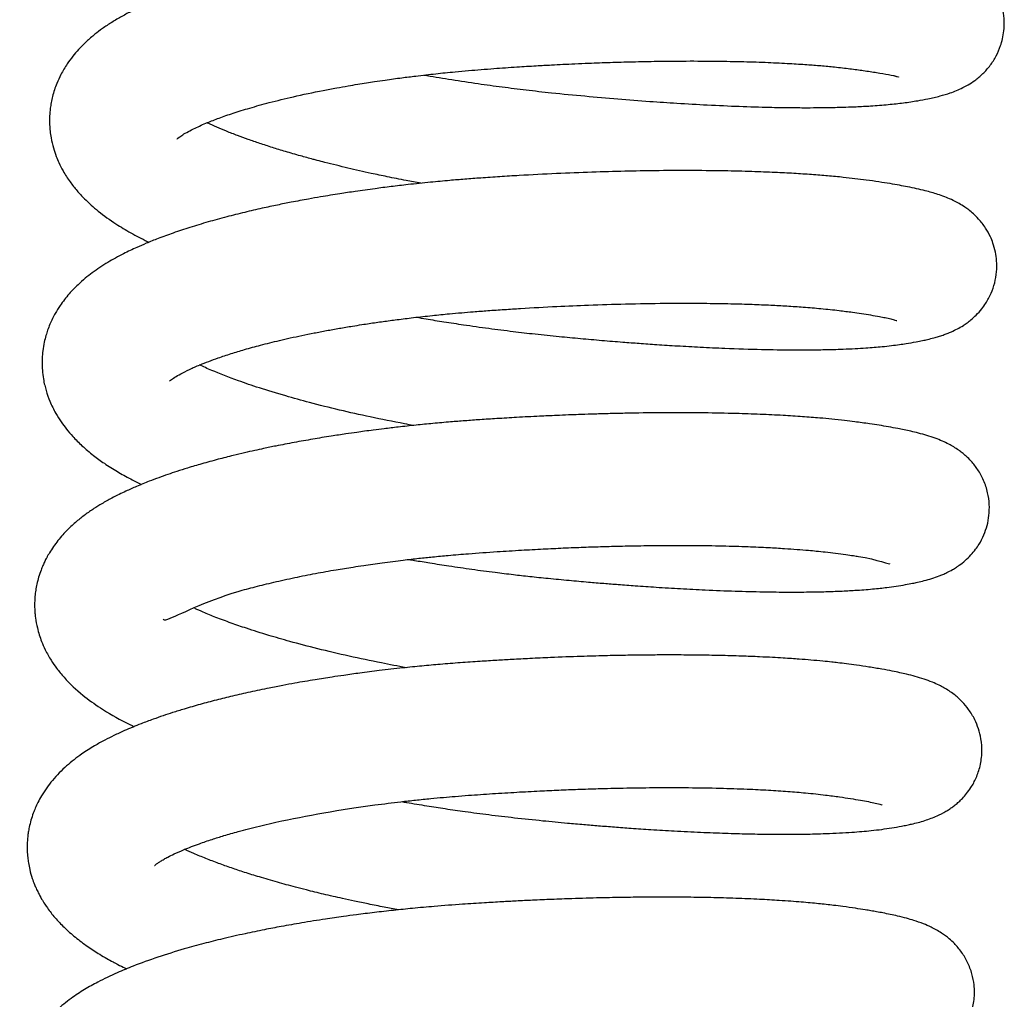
# Model space of a CAD drawing. Header units: inches. Extents: x 0 to 77643, y -44170 to 0.
# Tile 213 of 256: x 75416.35 to 75418.94, y -39665.07 to -39662.49. Entities that reach past the tile are written whole.
import ezdxf

# ---------------------------------------------------------------- set-up
doc = ezdxf.new("R2010")
doc.units = ezdxf.units.IN
doc.header["$MEASUREMENT"] = 0
doc.layers.add('FAKRO LOFT LADDERS', color=7, linetype='Continuous')

msp = doc.modelspace()

# ---------------------------------------------------------------- linework, layer by layer
at = {"layer": 'FAKRO LOFT LADDERS', "color": 7, "linetype": 'Continuous'}
for points, knots in [([(75417.41305, -39662.63959), (75417.41559, -39662.64003), (75417.43969, -39662.64417), (75417.48686, -39662.65191), (75417.55289, -39662.66183), (75417.61818, -39662.67078), (75417.68254, -39662.6788), (75417.75524, -39662.68693), (75417.83587, -39662.6947), (75417.92238, -39662.70226), (75418.00306, -39662.70847), (75418.08163, -39662.71376), (75418.16046, -39662.71825), (75418.24194, -39662.72188), (75418.31262, -39662.72404), (75418.37081, -39662.72506), (75418.41564, -39662.72534), (75418.45299, -39662.72515), (75418.48121, -39662.72473), (75418.50292, -39662.72424), (75418.5246, -39662.72359), (75418.55265, -39662.72251), (75418.5907, -39662.72047), (75418.63223, -39662.71725), (75418.67407, -39662.71264), (75418.70749, -39662.7076), (75418.74089, -39662.70138), (75418.76672, -39662.69545), (75418.79187, -39662.68807), (75418.81201, -39662.68054), (75418.82727, -39662.67374), (75418.8439, -39662.66482), (75418.86143, -39662.65343), (75418.881, -39662.63735), (75418.90093, -39662.61518), (75418.91701, -39662.59013), (75418.92744, -39662.56612), (75418.93379, -39662.54357), (75418.93727, -39662.52302), (75418.93823, -39662.49656), (75418.93514, -39662.46981), (75418.92778, -39662.44383), (75418.91872, -39662.42287), (75418.9075, -39662.4035), (75418.89545, -39662.38768), (75418.88567, -39662.37693), (75418.87663, -39662.36822), (75418.86817, -39662.36096), (75418.85783, -39662.35299), (75418.844, -39662.34382), (75418.82803, -39662.33501), (75418.81164, -39662.32749), (75418.79648, -39662.32157), (75418.78267, -39662.31684), (75418.7712, -39662.3133), (75418.75798, -39662.30956), (75418.74125, -39662.30524), (75418.71948, -39662.30026), (75418.69471, -39662.2953), (75418.67672, -39662.29204), (75418.66509, -39662.29005), (75418.65857, -39662.28895), (75418.6504, -39662.28762), (75418.6389, -39662.28579), (75418.62433, -39662.28358), (75418.61028, -39662.28156), (75418.59509, -39662.27944), (75418.57608, -39662.27693), (75418.54879, -39662.27371), (75418.51728, -39662.27046), (75418.4856, -39662.26763), (75418.45626, -39662.26532), (75418.42797, -39662.26336), (75418.395, -39662.26135), (75418.35507, -39662.2593), (75418.30567, -39662.25732), (75418.24863, -39662.25568), (75418.18449, -39662.25459), (75418.11853, -39662.25425), (75418.05709, -39662.25456), (75418.00433, -39662.25527), (75417.95751, -39662.25621), (75417.91316, -39662.25737), (75417.86992, -39662.25874), (75417.82979, -39662.26024), (75417.79284, -39662.26179), (75417.75293, -39662.26364), (75417.70319, -39662.26621), (75417.64424, -39662.26967), (75417.57938, -39662.27392), (75417.51834, -39662.27866), (75417.46284, -39662.28371), (75417.41477, -39662.2886), (75417.37106, -39662.2935), (75417.3338, -39662.29803), (75417.30398, -39662.3019), (75417.27633, -39662.30566), (75417.24244, -39662.3105), (75417.20107, -39662.31684), (75417.15776, -39662.32401), (75417.1189, -39662.33093), (75417.07768, -39662.33871), (75417.03233, -39662.34792), (75416.97994, -39662.35953), (75416.92425, -39662.37306), (75416.87384, -39662.38669), (75416.83034, -39662.39962), (75416.79871, -39662.40974), (75416.77345, -39662.41837), (75416.75335, -39662.42558), (75416.73258, -39662.43338), (75416.70969, -39662.44246), (75416.6867, -39662.45224), (75416.66547, -39662.46188), (75416.64346, -39662.47253), (75416.61875, -39662.48547), (75416.59283, -39662.50071), (75416.56909, -39662.51655), (75416.54698, -39662.53319), (75416.52581, -39662.55135), (75416.50659, -39662.57053), (75416.48922, -39662.59092), (75416.47451, -39662.6109), (75416.45915, -39662.63654), (75416.44636, -39662.66443), (75416.43807, -39662.68941), (75416.43322, -39662.71137), (75416.43052, -39662.72851), (75416.42883, -39662.74798), (75416.4288, -39662.76802), (75416.43027, -39662.78729), (75416.43323, -39662.80768), (75416.43846, -39662.82998), (75416.44571, -39662.85148), (75416.45426, -39662.87176), (75416.46591, -39662.89449), (75416.48188, -39662.91933), (75416.50098, -39662.94355), (75416.51961, -39662.96359), (75416.53764, -39662.9807), (75416.56579, -39663.00458), (75416.59906, -39663.02829), (75416.64257, -39663.05448), (75416.67233, -39663.06998), (75416.68884, -39663.07796), (75416.69033, -39663.07868)], [0.269210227, 0.269210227, 0.269210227, 0.269210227, 0.269223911, 0.269340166, 0.269462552, 0.26957344, 0.269683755, 0.269800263, 0.269954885, 0.270108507, 0.270261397, 0.270393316, 0.270545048, 0.270711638, 0.270877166, 0.270986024, 0.271092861, 0.271183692, 0.271252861, 0.271302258, 0.271348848, 0.271421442, 0.271527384, 0.271668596, 0.271797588, 0.271932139, 0.272034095, 0.272172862, 0.272287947, 0.272354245, 0.272418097, 0.272466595, 0.272522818, 0.272591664, 0.272656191, 0.272716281, 0.272774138, 0.272809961, 0.272853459, 0.272899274, 0.272955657, 0.273010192, 0.273052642, 0.273100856, 0.273142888, 0.273177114, 0.273204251, 0.273229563, 0.273259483, 0.273308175, 0.273371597, 0.273441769, 0.273504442, 0.273564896, 0.273619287, 0.273664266, 0.273725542, 0.273833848, 0.273928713, 0.274005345, 0.274027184, 0.274047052, 0.274070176, 0.27410753, 0.27415925, 0.274207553, 0.274235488, 0.274292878, 0.274370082, 0.274460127, 0.274539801, 0.274607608, 0.274672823, 0.274738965, 0.274833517, 0.274938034, 0.275055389, 0.275185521, 0.27531958, 0.275434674, 0.275529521, 0.275609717, 0.27568885, 0.275767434, 0.275839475, 0.275900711, 0.275961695, 0.276048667, 0.276160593, 0.27626916, 0.276387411, 0.276480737, 0.276562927, 0.276643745, 0.276715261, 0.276765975, 0.27680772, 0.27686782, 0.2769549, 0.277042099, 0.277117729, 0.277183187, 0.277289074, 0.277396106, 0.277515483, 0.277656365, 0.277745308, 0.277831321, 0.277894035, 0.277944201, 0.277993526, 0.278064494, 0.278138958, 0.278195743, 0.278259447, 0.278345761, 0.278435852, 0.278520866, 0.278593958, 0.278679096, 0.278764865, 0.278831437, 0.278904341, 0.278992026, 0.279061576, 0.279156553, 0.279200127, 0.279239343, 0.279292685, 0.279353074, 0.279396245, 0.27944435, 0.279515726, 0.279578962, 0.27962703, 0.279695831, 0.279791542, 0.279877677, 0.279961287, 0.280033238, 0.280103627, 0.280269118, 0.280395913, 0.280528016, 0.280541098, 0.280541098, 0.280541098, 0.280541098]), ([(75416.76382, -39662.80744), (75416.7638, -39662.80747), (75416.76424, -39662.807), (75416.76787, -39662.80374), (75416.77904, -39662.79607), (75416.79189, -39662.78869), (75416.81433, -39662.77724), (75416.84087, -39662.76548), (75416.87479, -39662.75224), (75416.91167, -39662.7394), (75416.95554, -39662.72577), (75417.00792, -39662.71128), (75417.07204, -39662.69565), (75417.13238, -39662.68291), (75417.18139, -39662.67366), (75417.21166, -39662.66829), (75417.23782, -39662.66389), (75417.26089, -39662.66018), (75417.28501, -39662.65647), (75417.31584, -39662.65194), (75417.35198, -39662.647), (75417.38778, -39662.6425), (75417.41762, -39662.63899), (75417.44339, -39662.63613), (75417.46895, -39662.63345), (75417.49766, -39662.63063), (75417.54025, -39662.62673), (75417.59435, -39662.6225), (75417.65387, -39662.61842), (75417.70447, -39662.6153), (75417.74479, -39662.61306), (75417.77864, -39662.61133), (75417.81125, -39662.60979), (75417.85265, -39662.60803), (75417.90299, -39662.60619), (75417.96338, -39662.60447), (75418.03049, -39662.60315), (75418.10474, -39662.6025), (75418.18059, -39662.60282), (75418.25237, -39662.60414), (75418.31651, -39662.60626), (75418.37173, -39662.60894), (75418.41746, -39662.61185), (75418.45683, -39662.61494), (75418.49475, -39662.61849), (75418.53215, -39662.62279), (75418.56932, -39662.62784), (75418.6042, -39662.63314), (75418.63358, -39662.63841), (75418.66707, -39662.64521), (75418.65897, -39662.64569), (75418.6496, -39662.64189)], [0.7220020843, 0.7220020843, 0.7220020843, 0.7220020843, 0.7220567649, 0.722172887, 0.7222763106, 0.7223900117, 0.7224891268, 0.7226337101, 0.7227501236, 0.7228768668, 0.7230085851, 0.7231523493, 0.7233151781, 0.723502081, 0.7235817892, 0.7236479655, 0.7237029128, 0.7237522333, 0.7237961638, 0.7238559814, 0.7239458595, 0.7240198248, 0.7240737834, 0.7241245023, 0.7241732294, 0.7242250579, 0.724293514, 0.7244223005, 0.7245387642, 0.7246366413, 0.7247134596, 0.7247709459, 0.7248319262, 0.7249021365, 0.7250115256, 0.7251266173, 0.7252590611, 0.7254150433, 0.7255847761, 0.7257443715, 0.7258957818, 0.7260373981, 0.7261574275, 0.7262594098, 0.7263699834, 0.7265022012, 0.7266283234, 0.7267707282, 0.7269218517, 0.7270681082, 0.7273127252, 0.7273127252, 0.7273127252, 0.7273127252]), ([(75417.40484, -39662.92385), (75417.39177, -39662.92145), (75417.36204, -39662.91586), (75417.31836, -39662.90715), (75417.27762, -39662.89853), (75417.24321, -39662.89089), (75417.21274, -39662.88385), (75417.18251, -39662.87658), (75417.15567, -39662.86985), (75417.13528, -39662.86456), (75417.1143, -39662.859), (75417.08575, -39662.85118), (75417.0499, -39662.84081), (75417.01433, -39662.82991), (75416.98158, -39662.81927), (75416.95104, -39662.80875), (75416.92188, -39662.79811), (75416.88494, -39662.78373), (75416.85903, -39662.77258), (75416.84375, -39662.76535), (75416.84276, -39662.76487)], [0.718979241, 0.718979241, 0.718979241, 0.718979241, 0.7190584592, 0.7191603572, 0.7192495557, 0.7193158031, 0.719382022, 0.7194493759, 0.7195179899, 0.7195655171, 0.7195914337, 0.7196711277, 0.7197680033, 0.7198583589, 0.7199493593, 0.7200369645, 0.7201227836, 0.7202168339, 0.7203993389, 0.7204121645, 0.7204121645, 0.7204121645, 0.7204121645]), ([(75417.39365, -39663.27571), (75417.40184, -39663.27712), (75417.4257, -39663.28117), (75417.46667, -39663.28783), (75417.5216, -39663.29619), (75417.58224, -39663.30471), (75417.645, -39663.31272), (75417.7067, -39663.31986), (75417.76579, -39663.32594), (75417.82441, -39663.33145), (75417.88035, -39663.33638), (75417.9317, -39663.34057), (75417.97975, -39663.3442), (75418.02751, -39663.34754), (75418.08133, -39663.35096), (75418.14124, -39663.35428), (75418.21602, -39663.35772), (75418.29734, -39663.36035), (75418.37711, -39663.3615), (75418.43136, -39663.3613), (75418.46659, -39663.36072), (75418.49013, -39663.36015), (75418.51678, -39663.35927), (75418.54552, -39663.35797), (75418.5724, -39663.35636), (75418.59584, -39663.35462), (75418.61864, -39663.3526), (75418.64085, -39663.35023), (75418.66221, -39663.3475), (75418.68334, -39663.34432), (75418.70296, -39663.34096), (75418.72245, -39663.33707), (75418.73729, -39663.33374), (75418.75128, -39663.33022), (75418.7648, -39663.32632), (75418.7764, -39663.32255), (75418.7878, -39663.31837), (75418.80014, -39663.31328), (75418.81447, -39663.30635), (75418.82729, -39663.29909), (75418.84096, -39663.28977), (75418.85079, -39663.28221), (75418.86542, -39663.26901), (75418.87728, -39663.25573), (75418.8915, -39663.23606), (75418.90358, -39663.21355), (75418.91326, -39663.18554), (75418.91823, -39663.15651), (75418.91841, -39663.12919), (75418.91488, -39663.10377), (75418.90898, -39663.0825), (75418.90033, -39663.0613), (75418.8879, -39663.03911), (75418.87258, -39663.01946), (75418.85647, -39663.00359), (75418.84608, -39662.99495), (75418.83189, -39662.98465), (75418.81636, -39662.97522), (75418.79905, -39662.96657), (75418.78054, -39662.95894), (75418.76338, -39662.95297), (75418.74723, -39662.94806), (75418.72811, -39662.9429), (75418.70794, -39662.93813), (75418.68521, -39662.93335), (75418.66191, -39662.92894), (75418.63692, -39662.92463), (75418.60788, -39662.92009), (75418.57702, -39662.91566), (75418.54562, -39662.91167), (75418.51205, -39662.90796), (75418.4743, -39662.90437), (75418.43102, -39662.90093), (75418.38495, -39662.89793), (75418.33284, -39662.89523), (75418.27218, -39662.8929), (75418.1963, -39662.89103), (75418.11137, -39662.89024), (75418.02361, -39662.8907), (75417.93928, -39662.89216), (75417.85274, -39662.89461), (75417.75994, -39662.89832), (75417.67893, -39662.9025), (75417.61253, -39662.90655), (75417.5647, -39662.90972), (75417.52088, -39662.91301), (75417.4768, -39662.91671), (75417.42708, -39662.92136), (75417.37558, -39662.9268), (75417.32699, -39662.93251), (75417.28066, -39662.93842), (75417.23586, -39662.94466), (75417.19695, -39662.95054), (75417.16669, -39662.95538), (75417.1392, -39662.95997), (75417.1047, -39662.96602), (75417.06687, -39662.9731), (75417.02625, -39662.98125), (75416.98535, -39662.99), (75416.9406, -39663.00032), (75416.89301, -39663.01225), (75416.84484, -39663.02546), (75416.79799, -39663.0396), (75416.75432, -39663.05412), (75416.71633, -39663.06805), (75416.68475, -39663.08073), (75416.65423, -39663.094), (75416.62793, -39663.1065), (75416.6019, -39663.12017), (75416.58183, -39663.13168), (75416.56122, -39663.14466), (75416.54144, -39663.15853), (75416.52223, -39663.17356), (75416.50162, -39663.19177), (75416.48373, -39663.2102), (75416.46811, -39663.22909), (75416.45586, -39663.24593), (75416.4426, -39663.26719), (75416.43173, -39663.28913), (75416.42411, -39663.30882), (75416.41907, -39663.32455), (75416.41452, -39663.34249), (75416.4111, -39663.36254), (75416.40948, -39663.38165), (75416.40919, -39663.39874), (75416.40999, -39663.41682), (75416.4123, -39663.43572), (75416.4159, -39663.45356), (75416.42119, -39663.47349), (75416.43014, -39663.49859), (75416.44373, -39663.52608), (75416.45869, -39663.54991), (75416.47394, -39663.57043), (75416.49127, -39663.59069), (75416.51544, -39663.61483), (75416.54249, -39663.63756), (75416.57429, -39663.6606), (75416.60602, -39663.68064), (75416.63951, -39663.6993), (75416.66112, -39663.71013), (75416.67081, -39663.71479)], [0.282060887, 0.282060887, 0.282060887, 0.282060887, 0.282105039, 0.282189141, 0.282279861, 0.282396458, 0.282508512, 0.282609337, 0.282720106, 0.282819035, 0.28291926, 0.28301819, 0.283095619, 0.283181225, 0.283281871, 0.28339771, 0.283525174, 0.283724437, 0.28390186, 0.284053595, 0.284109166, 0.284163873, 0.284233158, 0.284318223, 0.284399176, 0.284464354, 0.284529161, 0.284609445, 0.284681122, 0.284743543, 0.284844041, 0.284910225, 0.284966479, 0.285037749, 0.285089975, 0.285140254, 0.285185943, 0.285229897, 0.285286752, 0.285340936, 0.285371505, 0.285404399, 0.285446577, 0.285497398, 0.28553516, 0.285594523, 0.285651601, 0.285707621, 0.285763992, 0.285808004, 0.285855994, 0.285891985, 0.285945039, 0.286009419, 0.286054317, 0.286098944, 0.286131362, 0.286184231, 0.286262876, 0.286335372, 0.286415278, 0.286485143, 0.286554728, 0.286649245, 0.286739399, 0.286816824, 0.286902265, 0.286997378, 0.287097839, 0.287180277, 0.287262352, 0.287366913, 0.287469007, 0.287576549, 0.287686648, 0.287815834, 0.287962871, 0.288148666, 0.28830915, 0.288453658, 0.288608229, 0.288771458, 0.288942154, 0.289031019, 0.289117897, 0.289192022, 0.289260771, 0.289349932, 0.289455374, 0.289536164, 0.289612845, 0.289708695, 0.289784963, 0.289832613, 0.289881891, 0.289943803, 0.290034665, 0.290107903, 0.290192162, 0.290290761, 0.290396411, 0.290510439, 0.290626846, 0.290739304, 0.290847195, 0.290935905, 0.291009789, 0.29111854, 0.291186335, 0.291254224, 0.29132525, 0.291396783, 0.291465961, 0.291539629, 0.291636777, 0.291691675, 0.291746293, 0.291812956, 0.291899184, 0.291945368, 0.291983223, 0.292030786, 0.292091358, 0.292143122, 0.292180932, 0.292225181, 0.29228511, 0.292331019, 0.292369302, 0.292449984, 0.292547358, 0.292622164, 0.292688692, 0.292764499, 0.292863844, 0.29297974, 0.293081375, 0.293196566, 0.293305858, 0.293390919, 0.293390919, 0.293390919, 0.293390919]), ([(75416.74425, -39663.44352), (75416.7444, -39663.44337), (75416.74652, -39663.44127), (75416.75635, -39663.43403), (75416.77315, -39663.42426), (75416.79598, -39663.41275), (75416.82803, -39663.3987), (75416.86477, -39663.38476), (75416.90527, -39663.37131), (75416.94227, -39663.36011), (75416.98452, -39663.34847), (75417.02511, -39663.33837), (75417.06188, -39663.32994), (75417.09219, -39663.32339), (75417.12396, -39663.31694), (75417.15674, -39663.31068), (75417.19033, -39663.30466), (75417.22151, -39663.29942), (75417.2478, -39663.29525), (75417.27437, -39663.29121), (75417.30531, -39663.28676), (75417.34393, -39663.28159), (75417.38703, -39663.27629), (75417.43299, -39663.27117), (75417.47544, -39663.26694), (75417.51139, -39663.26369), (75417.54502, -39663.26089), (75417.58234, -39663.2581), (75417.62374, -39663.25523), (75417.68435, -39663.25136), (75417.75837, -39663.2473), (75417.85051, -39663.24331), (75417.94598, -39663.24035), (75418.05077, -39663.23862), (75418.14301, -39663.23868), (75418.21844, -39663.23993), (75418.2742, -39663.24154), (75418.32301, -39663.24356), (75418.36785, -39663.24597), (75418.41223, -39663.24896), (75418.4587, -39663.25289), (75418.50149, -39663.25747), (75418.53622, -39663.26206), (75418.56375, -39663.26602), (75418.58791, -39663.26984), (75418.60843, -39663.27348), (75418.62656, -39663.27709), (75418.63979, -39663.28004), (75418.65204, -39663.28326), (75418.65554, -39663.28444), (75418.65585, -39663.28456), (75418.65586, -39663.28456)], [0.7092080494, 0.7092080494, 0.7092080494, 0.7092080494, 0.709325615, 0.7094698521, 0.7095815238, 0.7097069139, 0.7098279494, 0.7100059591, 0.7101147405, 0.710221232, 0.710338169, 0.7104674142, 0.710537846, 0.7106117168, 0.7106860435, 0.7107603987, 0.710835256, 0.7109091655, 0.7109625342, 0.711003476, 0.7110796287, 0.7111544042, 0.7112411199, 0.7113403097, 0.7114284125, 0.7114912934, 0.7115505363, 0.7116239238, 0.711707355, 0.711789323, 0.7119728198, 0.7121331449, 0.7123236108, 0.712534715, 0.71276743, 0.7129071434, 0.7130366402, 0.7131548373, 0.7132624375, 0.7133792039, 0.7135142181, 0.7136665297, 0.7137882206, 0.713879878, 0.7139828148, 0.7140958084, 0.7141776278, 0.7142857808, 0.7143921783, 0.7145055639, 0.7145231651, 0.7145231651, 0.7145231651, 0.7145231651]), ([(75417.38545, -39663.55997), (75417.37756, -39663.55853), (75417.33897, -39663.55134), (75417.2732, -39663.53814), (75417.18962, -39663.51939), (75417.11559, -39663.50091), (75417.04497, -39663.48143), (75416.98216, -39663.46223), (75416.91593, -39663.43969), (75416.86309, -39663.41901), (75416.83303, -39663.4057), (75416.82327, -39663.401)], [0.7061783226, 0.7061783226, 0.7061783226, 0.7061783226, 0.7062260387, 0.7064126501, 0.7065862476, 0.7067660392, 0.7069168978, 0.7070974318, 0.7072554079, 0.70748484, 0.7076107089, 0.7076107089, 0.7076107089, 0.7076107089]), ([(75417.37399, -39663.91178), (75417.37866, -39663.91258), (75417.39671, -39663.91567), (75417.43151, -39663.92142), (75417.48181, -39663.92927), (75417.53899, -39663.93755), (75417.59556, -39663.94506), (75417.64619, -39663.95123), (75417.69276, -39663.9565), (75417.74152, -39663.96156), (75417.79311, -39663.96645), (75417.84192, -39663.97083), (75417.88498, -39663.97445), (75417.92595, -39663.97772), (75417.97178, -39663.98113), (75418.02653, -39663.98487), (75418.08809, -39663.98858), (75418.15769, -39663.99213), (75418.23074, -39663.99502), (75418.30396, -39663.9969), (75418.36833, -39663.99757), (75418.42278, -39663.99729), (75418.46777, -39663.99639), (75418.50829, -39663.99494), (75418.54952, -39663.99277), (75418.58409, -39663.99013), (75418.61141, -39663.98739), (75418.63201, -39663.985), (75418.65457, -39663.9819), (75418.67701, -39663.97817), (75418.69499, -39663.97478), (75418.71184, -39663.9712), (75418.72804, -39663.96732), (75418.74703, -39663.96197), (75418.76325, -39663.95641), (75418.77628, -39663.95116), (75418.7878, -39663.94599), (75418.80023, -39663.93947), (75418.81049, -39663.93329), (75418.82319, -39663.9246), (75418.83432, -39663.91586), (75418.85008, -39663.90063), (75418.86142, -39663.88698), (75418.87385, -39663.86877), (75418.88432, -39663.84857), (75418.89328, -39663.82262), (75418.89826, -39663.79581), (75418.89911, -39663.76644), (75418.89472, -39663.73505), (75418.88433, -39663.70382), (75418.86893, -39663.67592), (75418.85277, -39663.65538), (75418.83836, -39663.64104), (75418.82746, -39663.63184), (75418.81199, -39663.62031), (75418.79411, -39663.60975), (75418.77418, -39663.60034), (75418.75506, -39663.59281), (75418.73432, -39663.58602), (75418.71379, -39663.58032), (75418.69316, -39663.57533), (75418.67533, -39663.57145), (75418.65584, -39663.56754), (75418.63417, -39663.56357), (75418.60943, -39663.55945), (75418.58614, -39663.55588), (75418.56469, -39663.55281), (75418.54282, -39663.54985), (75418.51652, -39663.54666), (75418.48585, -39663.54339), (75418.44904, -39663.53998), (75418.40677, -39663.53667), (75418.35479, -39663.53339), (75418.29668, -39663.53058), (75418.22776, -39663.52824), (75418.15137, -39663.52677), (75418.06592, -39663.52635), (75417.99392, -39663.52696), (75417.93491, -39663.52802), (75417.89318, -39663.52901), (75417.85448, -39663.53014), (75417.82159, -39663.53126), (75417.79126, -39663.5324), (75417.75706, -39663.53381), (75417.71152, -39663.53591), (75417.6591, -39663.53866), (75417.60686, -39663.54176), (75417.56152, -39663.54471), (75417.52107, -39663.54757), (75417.47982, -39663.55085), (75417.43695, -39663.55464), (75417.391, -39663.55916), (75417.34825, -39663.56379), (75417.3109, -39663.5682), (75417.28151, -39663.57189), (75417.25766, -39663.57504), (75417.23359, -39663.57834), (75417.20426, -39663.58255), (75417.16546, -39663.58846), (75417.11989, -39663.59593), (75417.07139, -39663.60458), (75417.02865, -39663.61285), (75416.9944, -39663.61994), (75416.96687, -39663.62592), (75416.94022, -39663.63197), (75416.90811, -39663.63962), (75416.87028, -39663.64921), (75416.83017, -39663.66021), (75416.79419, -39663.67088), (75416.7646, -39663.68028), (75416.73951, -39663.68871), (75416.71525, -39663.69733), (75416.68774, -39663.70769), (75416.65863, -39663.71953), (75416.63278, -39663.73102), (75416.61123, -39663.74131), (75416.58998, -39663.7521), (75416.56792, -39663.76433), (75416.54441, -39663.7789), (75416.52221, -39663.79426), (75416.49918, -39663.8124), (75416.47496, -39663.83457), (75416.45058, -39663.86162), (75416.43273, -39663.88706), (75416.42187, -39663.90612), (75416.41627, -39663.9171), (75416.41127, -39663.92795), (75416.4057, -39663.94163), (75416.40019, -39663.95799), (75416.39564, -39663.97569), (75416.39251, -39663.99254), (75416.39029, -39664.01103), (75416.38943, -39664.03107), (75416.39024, -39664.04986), (75416.39243, -39664.06996), (75416.39712, -39664.09514), (75416.40633, -39664.12383), (75416.41814, -39664.15067), (75416.43305, -39664.17695), (75416.44787, -39664.19827), (75416.47538, -39664.23195), (75416.51267, -39664.26644), (75416.56641, -39664.3053), (75416.61278, -39664.33191), (75416.64392, -39664.34735), (75416.65144, -39664.35096)], [0.294910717, 0.294910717, 0.294910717, 0.294910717, 0.294935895, 0.295007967, 0.295097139, 0.295203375, 0.295309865, 0.295394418, 0.295469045, 0.295554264, 0.295650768, 0.295741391, 0.295813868, 0.295881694, 0.295962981, 0.296064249, 0.296185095, 0.296311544, 0.296469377, 0.296626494, 0.29677658, 0.29690241, 0.297015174, 0.297116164, 0.297223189, 0.297361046, 0.297426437, 0.297484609, 0.297567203, 0.297659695, 0.297735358, 0.297787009, 0.297861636, 0.297950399, 0.298030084, 0.298066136, 0.298106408, 0.298160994, 0.298197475, 0.29821692, 0.298267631, 0.298315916, 0.298359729, 0.29839203, 0.29844795, 0.298498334, 0.298550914, 0.298606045, 0.298666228, 0.298733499, 0.298798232, 0.298859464, 0.298901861, 0.298938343, 0.29896896, 0.299060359, 0.299128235, 0.299207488, 0.299304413, 0.299400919, 0.299480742, 0.299549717, 0.299613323, 0.299700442, 0.299783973, 0.299862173, 0.299921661, 0.29997671, 0.300051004, 0.300140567, 0.300219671, 0.300329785, 0.300446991, 0.300578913, 0.300712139, 0.300879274, 0.301035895, 0.301202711, 0.301278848, 0.301357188, 0.301427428, 0.301485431, 0.301531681, 0.301587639, 0.301665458, 0.301770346, 0.301861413, 0.301937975, 0.302007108, 0.302073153, 0.302154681, 0.302233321, 0.302317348, 0.302383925, 0.302435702, 0.302478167, 0.302515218, 0.302568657, 0.302641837, 0.302734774, 0.302830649, 0.302926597, 0.302993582, 0.303042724, 0.30309928, 0.303164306, 0.30325304, 0.303353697, 0.303444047, 0.303514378, 0.303576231, 0.303638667, 0.303708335, 0.303803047, 0.303889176, 0.303942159, 0.30400528, 0.304092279, 0.304162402, 0.304244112, 0.304328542, 0.304420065, 0.304530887, 0.304641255, 0.30468101, 0.304712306, 0.304741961, 0.304778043, 0.304830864, 0.304879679, 0.30492293, 0.304965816, 0.305025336, 0.305079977, 0.305113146, 0.305184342, 0.305284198, 0.30534946, 0.305434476, 0.305511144, 0.305600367, 0.305799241, 0.305964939, 0.306176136, 0.306242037, 0.306242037, 0.306242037, 0.306242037]), ([(75416.72761, -39664.06796), (75416.7278, -39664.07114), (75416.73992, -39664.07265), (75416.8497, -39664.01533), (75416.96911, -39663.98353), (75417.01883, -39663.9712), (75417.07207, -39663.95946), (75417.12675, -39663.9486), (75417.1781, -39663.93941), (75417.2206, -39663.93249), (75417.26112, -39663.92634), (75417.30489, -39663.92018), (75417.3534, -39663.91403), (75417.39782, -39663.90896), (75417.43723, -39663.90484), (75417.48059, -39663.90071), (75417.53693, -39663.89598), (75417.60115, -39663.89146), (75417.66674, -39663.88736), (75417.72476, -39663.88419), (75417.77957, -39663.8816), (75417.83191, -39663.87949), (75417.88159, -39663.87783), (75417.93151, -39663.8765), (75417.98649, -39663.87543), (75418.05104, -39663.87476), (75418.12337, -39663.87482), (75418.19605, -39663.87589), (75418.26178, -39663.87784), (75418.31563, -39663.88023), (75418.35823, -39663.8827), (75418.39315, -39663.88515), (75418.42073, -39663.88742), (75418.44541, -39663.88972), (75418.46921, -39663.8922), (75418.4953, -39663.89531), (75418.51984, -39663.8986), (75418.53975, -39663.90149), (75418.5991, -39663.91034), (75418.64114, -39663.92617), (75418.63746, -39663.92237)], [0.6963852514, 0.6963852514, 0.6963852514, 0.6963852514, 0.6966535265, 0.6973983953, 0.6975221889, 0.6976482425, 0.6977832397, 0.6979092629, 0.6980286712, 0.6981244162, 0.6981833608, 0.6982848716, 0.6983969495, 0.6984786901, 0.6985498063, 0.6986302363, 0.698733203, 0.6988778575, 0.6990007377, 0.6991105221, 0.6992122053, 0.6993174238, 0.6994150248, 0.6995039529, 0.6996138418, 0.6997463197, 0.6999012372, 0.7000726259, 0.7002270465, 0.7003589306, 0.7004684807, 0.7005574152, 0.7006443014, 0.7007058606, 0.7007800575, 0.700869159, 0.7009670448, 0.701044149, 0.7010987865, 0.7016918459, 0.7016918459, 0.7016918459, 0.7016918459]), ([(75417.36574, -39664.19603), (75417.34406, -39664.19206), (75417.29324, -39664.18233), (75417.21516, -39664.16586), (75417.13448, -39664.14685), (75417.06425, -39664.12844), (75417.0018, -39664.11046), (75416.95062, -39664.09429), (75416.90475, -39664.07848), (75416.86667, -39664.06422), (75416.83523, -39664.05135), (75416.81777, -39664.04364), (75416.81099, -39664.04051), (75416.81093, -39664.04048)], [0.6933649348, 0.6933649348, 0.6933649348, 0.6933649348, 0.6934960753, 0.6936755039, 0.6938577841, 0.6940292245, 0.6941674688, 0.6943237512, 0.6944390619, 0.694565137, 0.6946820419, 0.6947658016, 0.6947665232, 0.6947665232, 0.6947665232, 0.6947665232]), ([(75417.35435, -39664.54785), (75417.35864, -39664.54859), (75417.38052, -39664.55234), (75417.41862, -39664.5586), (75417.46992, -39664.56649), (75417.52412, -39664.57427), (75417.58478, -39664.5823), (75417.65295, -39664.59046), (75417.72207, -39664.59771), (75417.78279, -39664.60339), (75417.83166, -39664.60771), (75417.87277, -39664.61114), (75417.91425, -39664.61441), (75417.96007, -39664.61777), (75418.01279, -39664.62132), (75418.07411, -39664.62498), (75418.13978, -39664.62828), (75418.20404, -39664.63081), (75418.26212, -39664.63245), (75418.31078, -39664.63328), (75418.35119, -39664.63356), (75418.38445, -39664.63348), (75418.41375, -39664.63315), (75418.44174, -39664.63258), (75418.472, -39664.63167), (75418.5046, -39664.63025), (75418.53577, -39664.62838), (75418.56327, -39664.62626), (75418.58976, -39664.62375), (75418.61602, -39664.62069), (75418.64294, -39664.61673), (75418.66409, -39664.61306), (75418.68174, -39664.60955), (75418.69596, -39664.60643), (75418.71155, -39664.60257), (75418.72833, -39664.59774), (75418.74492, -39664.59205), (75418.76273, -39664.58482), (75418.77971, -39664.57626), (75418.79256, -39664.56826), (75418.80091, -39664.56253), (75418.80921, -39664.55625), (75418.81835, -39664.54846), (75418.82829, -39664.53882), (75418.83924, -39664.52641), (75418.85192, -39664.50888), (75418.86488, -39664.48489), (75418.87548, -39664.45347), (75418.88011, -39664.41844), (75418.87775, -39664.38507), (75418.8707, -39664.35654), (75418.8597, -39664.32985), (75418.84524, -39664.30616), (75418.82935, -39664.28742), (75418.81664, -39664.27525), (75418.80457, -39664.26526), (75418.78764, -39664.2533), (75418.7683, -39664.24264), (75418.74715, -39664.2333), (75418.72622, -39664.22569), (75418.70468, -39664.21919), (75418.68283, -39664.21357), (75418.66291, -39664.20904), (75418.64146, -39664.20461), (75418.6148, -39664.19966), (75418.58358, -39664.1945), (75418.55221, -39664.18986), (75418.52472, -39664.18612), (75418.50271, -39664.18345), (75418.48215, -39664.18116), (75418.45893, -39664.17878), (75418.43058, -39664.1762), (75418.4028, -39664.17398), (75418.37833, -39664.17224), (75418.35511, -39664.17074), (75418.32734, -39664.16914), (75418.291, -39664.16734), (75418.24499, -39664.16552), (75418.19146, -39664.16399), (75418.13639, -39664.16303), (75418.08478, -39664.16261), (75418.03827, -39664.1626), (75417.99147, -39664.16291), (75417.94226, -39664.16357), (75417.88576, -39664.16475), (75417.82023, -39664.16662), (75417.7543, -39664.16911), (75417.69372, -39664.17191), (75417.64673, -39664.17437), (75417.60317, -39664.17688), (75417.55778, -39664.17973), (75417.50808, -39664.18312), (75417.45706, -39664.18718), (75417.40672, -39664.19172), (75417.35311, -39664.19713), (75417.2986, -39664.20332), (75417.24693, -39664.20988), (75417.20565, -39664.21558), (75417.16651, -39664.22135), (75417.12334, -39664.22816), (75417.08046, -39664.2355), (75417.0404, -39664.24287), (75417.00087, -39664.25057), (75416.95669, -39664.25983), (75416.91024, -39664.27041), (75416.86641, -39664.28121), (75416.82402, -39664.29251), (75416.78592, -39664.30352), (75416.75386, -39664.3135), (75416.72678, -39664.32244), (75416.699, -39664.33217), (75416.66467, -39664.34505), (75416.63019, -39664.35935), (75416.59914, -39664.37367), (75416.5728, -39664.38688), (75416.54458, -39664.40247), (75416.51019, -39664.42436), (75416.47273, -39664.45345), (75416.44253, -39664.48398), (75416.42138, -39664.51122), (75416.40861, -39664.53075), (75416.39871, -39664.54883), (75416.39155, -39664.56424), (75416.38535, -39664.57982), (75416.37994, -39664.59638), (75416.37578, -39664.61321), (75416.37313, -39664.62779), (75416.3714, -39664.64106), (75416.37012, -39664.65747), (75416.37004, -39664.6756), (75416.37137, -39664.69358), (75416.37358, -39664.70996), (75416.37725, -39664.72841), (75416.38266, -39664.74742), (75416.38859, -39664.76358), (75416.39405, -39664.77637), (75416.39974, -39664.78835), (75416.40763, -39664.80292), (75416.4159, -39664.81622), (75416.42707, -39664.83257), (75416.44356, -39664.85352), (75416.46795, -39664.87923), (75416.49673, -39664.90457), (75416.52797, -39664.92789), (75416.55609, -39664.94609), (75416.57857, -39664.95931), (75416.59458, -39664.96815), (75416.61037, -39664.97646), (75416.62237, -39664.98247), (75416.63016, -39664.98624), (75416.63175, -39664.98701)], [0.30776087, 0.30776087, 0.30776087, 0.30776087, 0.307784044, 0.307878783, 0.307964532, 0.308056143, 0.308165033, 0.308283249, 0.308413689, 0.30852809, 0.308604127, 0.308673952, 0.308748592, 0.308828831, 0.308925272, 0.309041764, 0.30917674, 0.309308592, 0.309430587, 0.309542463, 0.309627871, 0.30970617, 0.309777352, 0.309841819, 0.30991715, 0.310012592, 0.310106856, 0.310185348, 0.310261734, 0.310353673, 0.310447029, 0.310545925, 0.310603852, 0.310655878, 0.310727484, 0.310804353, 0.310872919, 0.310935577, 0.311018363, 0.311049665, 0.311070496, 0.311099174, 0.311128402, 0.311158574, 0.311194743, 0.311236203, 0.311294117, 0.311358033, 0.311429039, 0.311496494, 0.311549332, 0.311600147, 0.311664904, 0.311723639, 0.311759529, 0.311794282, 0.311839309, 0.3119337, 0.312006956, 0.312100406, 0.312204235, 0.31229797, 0.312369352, 0.312443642, 0.312544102, 0.312657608, 0.312757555, 0.312834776, 0.312897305, 0.312939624, 0.313000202, 0.313079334, 0.313153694, 0.313201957, 0.313252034, 0.313314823, 0.3133905, 0.313492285, 0.313609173, 0.313720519, 0.313820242, 0.313908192, 0.313984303, 0.314081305, 0.314178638, 0.314290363, 0.314431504, 0.314526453, 0.31460777, 0.314676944, 0.314753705, 0.314844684, 0.314936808, 0.31502165, 0.315110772, 0.31522226, 0.315315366, 0.315393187, 0.315451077, 0.315535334, 0.315639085, 0.315700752, 0.31577343, 0.315878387, 0.315976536, 0.316070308, 0.316168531, 0.31626834, 0.31634335, 0.316407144, 0.316476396, 0.316563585, 0.316689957, 0.316775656, 0.316851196, 0.31694075, 0.317055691, 0.317204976, 0.317357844, 0.317427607, 0.317497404, 0.317552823, 0.317597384, 0.317635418, 0.317687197, 0.317736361, 0.317772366, 0.317804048, 0.317841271, 0.317901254, 0.31794593, 0.317982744, 0.31803159, 0.318095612, 0.318141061, 0.318171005, 0.318208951, 0.318260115, 0.318303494, 0.318337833, 0.318430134, 0.318533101, 0.318648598, 0.31876647, 0.318873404, 0.318933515, 0.318984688, 0.319024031, 0.319078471, 0.319092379, 0.319092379, 0.319092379, 0.319092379]), ([(75416.705, -39664.71579), (75416.70501, -39664.71578), (75416.70544, -39664.71533), (75416.70777, -39664.71325), (75416.71301, -39664.70928), (75416.72023, -39664.7045), (75416.72933, -39664.69917), (75416.74113, -39664.69281), (75416.75836, -39664.6843), (75416.78461, -39664.67269), (75416.81835, -39664.65961), (75416.85413, -39664.64736), (75416.88814, -39664.63671), (75416.92919, -39664.62494), (75417.03361, -39664.59798), (75417.15786, -39664.57419), (75417.27882, -39664.55718), (75417.31812, -39664.5521), (75417.35365, -39664.54782), (75417.39099, -39664.54367), (75417.4284, -39664.53988), (75417.46321, -39664.53665), (75417.49645, -39664.53382), (75417.53943, -39664.53051), (75417.59338, -39664.52678), (75417.65588, -39664.52293), (75417.71394, -39664.51984), (75417.76757, -39664.51736), (75417.81878, -39664.51534), (75417.87526, -39664.5135), (75417.94174, -39664.5119), (75418.02144, -39664.51083), (75418.10693, -39664.51088), (75418.18929, -39664.51224), (75418.25904, -39664.51456), (75418.31825, -39664.51748), (75418.36947, -39664.52084), (75418.41993, -39664.52508), (75418.46508, -39664.52995), (75418.5038, -39664.53515), (75418.53442, -39664.53968), (75418.55971, -39664.54389), (75418.5821, -39664.54812), (75418.60071, -39664.55218), (75418.6141, -39664.5558), (75418.6168, -39664.55675), (75418.61673, -39664.55674)], [0.6835458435, 0.6835458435, 0.6835458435, 0.6835458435, 0.6836004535, 0.6836757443, 0.6837540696, 0.6838298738, 0.6838993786, 0.6839631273, 0.6840494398, 0.6841667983, 0.6843181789, 0.6844295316, 0.6845256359, 0.6846325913, 0.6847809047, 0.685360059, 0.6854622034, 0.68553215, 0.685599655, 0.6856763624, 0.6857548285, 0.685820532, 0.6858802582, 0.6859483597, 0.6860696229, 0.6861913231, 0.6863079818, 0.6864040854, 0.6865017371, 0.6866065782, 0.686735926, 0.6868980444, 0.6870930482, 0.6872771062, 0.6874461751, 0.6875850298, 0.6877210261, 0.6878569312, 0.6880222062, 0.6881542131, 0.6882685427, 0.6883849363, 0.6884953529, 0.688617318, 0.6887615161, 0.6888693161, 0.6888693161, 0.6888693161, 0.6888693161]), ([(75417.34602, -39664.83209), (75417.33334, -39664.82977), (75417.30652, -39664.82472), (75417.26803, -39664.8171), (75417.23163, -39664.80951), (75417.19242, -39664.80097), (75417.14998, -39664.79123), (75417.10885, -39664.78116), (75417.06827, -39664.77071), (75417.0264, -39664.75933), (75416.98205, -39664.74638), (75416.94209, -39664.73387), (75416.90628, -39664.72193), (75416.87222, -39664.70979), (75416.83893, -39664.69703), (75416.80926, -39664.68473), (75416.79141, -39664.67663), (75416.78393, -39664.67307)], [0.680521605, 0.680521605, 0.680521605, 0.680521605, 0.6805983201, 0.6806848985, 0.6807596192, 0.6808271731, 0.6809353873, 0.6810371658, 0.6811043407, 0.6812172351, 0.6813360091, 0.681439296, 0.6815364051, 0.6816367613, 0.6817444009, 0.6818569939, 0.6819523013, 0.6819523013, 0.6819523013, 0.6819523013]), ([(75417.33567, -39665.18409), (75417.35118, -39665.18677), (75417.38588, -39665.19258), (75417.43518, -39665.2003), (75417.48243, -39665.20721), (75417.52344, -39665.21287), (75417.56541, -39665.21833), (75417.61184, -39665.22398), (75417.66404, -39665.22983), (75417.71643, -39665.23508), (75417.76278, -39665.23942), (75417.80171, -39665.24289), (75417.83904, -39665.24607), (75417.88026, -39665.24939), (75417.92598, -39665.25282), (75417.98154, -39665.25667), (75418.04479, -39665.26054), (75418.11675, -39665.26423), (75418.1911, -39665.26718), (75418.26092, -39665.26898), (75418.32084, -39665.26967), (75418.36689, -39665.26959), (75418.40274, -39665.2691), (75418.43159, -39665.26841), (75418.45903, -39665.26748), (75418.49211, -39665.26598), (75418.5315, -39665.26346), (75418.573, -39665.25968), (75418.60878, -39665.25513), (75418.63672, -39665.25055), (75418.65635, -39665.24686), (75418.67472, -39665.24292), (75418.6923, -39665.23862), (75418.71194, -39665.23284), (75418.72927, -39665.2267), (75418.7475, -39665.21879), (75418.7614, -39665.21152), (75418.77691, -39665.20197), (75418.79458, -39665.18881), (75418.81361, -39665.1703), (75418.8291, -39665.15), (75418.84083, -39665.12952), (75418.84988, -39665.10816), (75418.85542, -39665.08838), (75418.85878, -39665.06756), (75418.85974, -39665.04832), (75418.85846, -39665.0256), (75418.85328, -39664.99888), (75418.84207, -39664.96954), (75418.82633, -39664.94298), (75418.80816, -39664.9216), (75418.79447, -39664.90905), (75418.78301, -39664.89994), (75418.76667, -39664.88851), (75418.74632, -39664.8775), (75418.72377, -39664.86784), (75418.70163, -39664.86017), (75418.67992, -39664.85389), (75418.65947, -39664.84874), (75418.6387, -39664.84413), (75418.62007, -39664.84038), (75418.6033, -39664.83726), (75418.58763, -39664.83452), (75418.56933, -39664.83149), (75418.54519, -39664.82777), (75418.51736, -39664.8238), (75418.49123, -39664.82049), (75418.46976, -39664.81802), (75418.44934, -39664.81587), (75418.4275, -39664.81377), (75418.40353, -39664.81167), (75418.37636, -39664.80955), (75418.34031, -39664.80707), (75418.29262, -39664.80435), (75418.23275, -39664.8018), (75418.16973, -39664.8), (75418.10998, -39664.79902), (75418.05414, -39664.79865), (75417.99885, -39664.79875), (75417.93915, -39664.79937), (75417.87326, -39664.80063), (75417.80886, -39664.80246), (75417.74956, -39664.80463), (75417.70064, -39664.80674), (75417.6571, -39664.80887), (75417.61488, -39664.81114), (75417.56784, -39664.81392), (75417.50849, -39664.81775), (75417.44538, -39664.82253), (75417.38509, -39664.82799), (75417.33257, -39664.83334), (75417.28324, -39664.83894), (75417.23944, -39664.8444), (75417.19648, -39664.85018), (75417.14827, -39664.85717), (75417.09369, -39664.86587), (75417.04036, -39664.87525), (75416.99085, -39664.88472), (75416.93918, -39664.89542), (75416.88622, -39664.90748), (75416.83277, -39664.92088), (75416.77524, -39664.93673), (75416.7125, -39664.95626), (75416.65452, -39664.97722), (75416.60218, -39664.99896), (75416.56004, -39665.01904), (75416.5199, -39665.04146), (75416.48354, -39665.06551), (75416.45318, -39665.09016), (75416.4275, -39665.11563), (75416.40692, -39665.13984), (75416.38903, -39665.16633), (75416.37549, -39665.19192), (75416.36402, -39665.21949), (75416.35679, -39665.24515), (75416.35295, -39665.26763), (75416.35109, -39665.2844), (75416.3503, -39665.30304), (75416.35106, -39665.32212), (75416.35323, -39665.34158), (75416.35673, -39665.36045), (75416.36204, -39665.38013), (75416.3693, -39665.40092), (75416.37999, -39665.42494), (75416.39398, -39665.44927), (75416.40948, -39665.47134), (75416.42505, -39665.49048), (75416.44294, -39665.50963), (75416.46311, -39665.5285), (75416.48581, -39665.54721), (75416.50883, -39665.56404), (75416.5338, -39665.58049), (75416.55978, -39665.59601), (75416.58681, -39665.61061), (75416.60443, -39665.61938), (75416.61197, -39665.623)], [0.320612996, 0.320612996, 0.320612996, 0.320612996, 0.320696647, 0.320799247, 0.320875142, 0.320946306, 0.32101519, 0.321095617, 0.321189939, 0.321289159, 0.321371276, 0.321435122, 0.321496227, 0.321571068, 0.321657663, 0.321745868, 0.321878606, 0.322014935, 0.322164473, 0.322327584, 0.3224577, 0.322566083, 0.322652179, 0.322721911, 0.322786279, 0.32286895, 0.322992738, 0.323128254, 0.323257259, 0.323354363, 0.323439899, 0.323495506, 0.323579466, 0.323669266, 0.323746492, 0.323802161, 0.323862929, 0.3239049, 0.323965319, 0.324026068, 0.324087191, 0.32412589, 0.324168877, 0.324216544, 0.324253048, 0.324290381, 0.324327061, 0.324383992, 0.324447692, 0.324511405, 0.324575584, 0.324622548, 0.32465318, 0.324689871, 0.324792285, 0.324874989, 0.324981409, 0.325065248, 0.325163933, 0.325242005, 0.325313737, 0.325374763, 0.325425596, 0.325475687, 0.325556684, 0.325655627, 0.325723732, 0.325776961, 0.325830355, 0.325885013, 0.32594458, 0.32600948, 0.326082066, 0.326198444, 0.326332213, 0.326468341, 0.32658664, 0.326686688, 0.32679058, 0.32689885, 0.327016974, 0.327148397, 0.327242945, 0.327330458, 0.32740533, 0.327470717, 0.327550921, 0.327650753, 0.327780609, 0.327881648, 0.32796973, 0.328060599, 0.328146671, 0.328209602, 0.328297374, 0.328416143, 0.328521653, 0.328609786, 0.328714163, 0.328840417, 0.328950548, 0.329070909, 0.329242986, 0.329416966, 0.329539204, 0.329699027, 0.329813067, 0.329936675, 0.330079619, 0.330156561, 0.330251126, 0.330351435, 0.330421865, 0.330490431, 0.330591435, 0.330632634, 0.330669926, 0.330723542, 0.330778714, 0.330819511, 0.330877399, 0.330931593, 0.330982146, 0.331055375, 0.331148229, 0.331216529, 0.331286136, 0.331362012, 0.331445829, 0.331529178, 0.331618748, 0.331694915, 0.331783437, 0.331875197, 0.331941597, 0.331941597, 0.331941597, 0.331941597])]:
    msp.add_open_spline(points, degree=3, knots=knots, dxfattribs=at)

doc.saveas('drawing.dxf')
